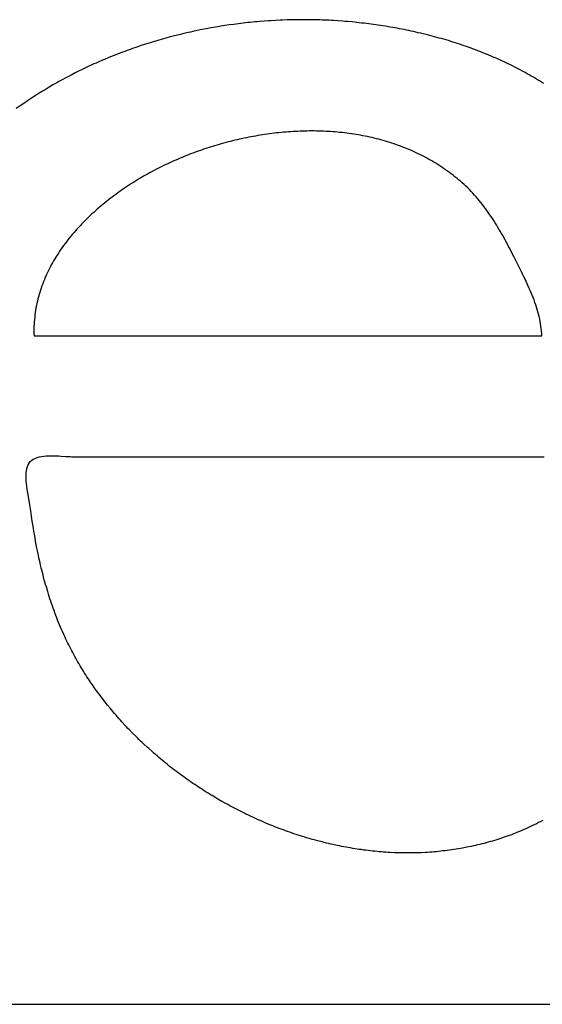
# Model space of a CAD drawing. Header units: inches. Extents: x 0 to 16, y 0 to 10.
# Tile 28 of 41: x 14.0513 to 14.1427, y 1.3989 to 1.5709. Entities that reach past the tile are written whole.
import ezdxf

# ---------------------------------------------------------------- set-up
doc = ezdxf.new("R2010")
doc.units = ezdxf.units.IN
doc.header["$LTSCALE"] = 0.935
doc.header["$MEASUREMENT"] = 0
doc.layers.get('0').update_dxf_attribs({"linetype": 'CONTINUOUS'})

msp = doc.modelspace()

# ---------------------------------------------------------------- linework, layer by layer
at = {"color": 2, "linetype": 'Continuous'}
for p, q in [((14.08475, 1.5695), (14.08395, 1.56935)), ((14.08515, 1.56957), (14.08475, 1.5695)), ((14.08595, 1.5697), (14.08515, 1.56957)), ((14.08676, 1.56983), (14.08595, 1.5697)), ((14.08716, 1.56989), (14.08676, 1.56983)), ((14.08796, 1.57001), (14.08716, 1.56989)), ((14.08877, 1.57012), (14.08796, 1.57001)), ((14.08958, 1.57023), (14.08877, 1.57012)), ((14.09039, 1.57033), (14.08958, 1.57023)), ((14.09079, 1.57037), (14.09039, 1.57033)), ((14.09119, 1.57042), (14.09079, 1.57037)), ((14.0916, 1.57046), (14.09119, 1.57042)), ((14.09241, 1.57054), (14.0916, 1.57046)), ((14.09281, 1.57057), (14.09241, 1.57054)), ((14.09322, 1.57061), (14.09281, 1.57057)), ((14.09403, 1.57067), (14.09322, 1.57061)), ((14.09484, 1.57073), (14.09403, 1.57067)), ((14.09525, 1.57076), (14.09484, 1.57073)), ((14.09606, 1.5708), (14.09525, 1.57076)), ((14.09687, 1.57084), (14.09606, 1.5708)), ((14.09728, 1.57086), (14.09687, 1.57084)), ((14.09809, 1.57089), (14.09728, 1.57086)), ((14.0985, 1.5709), (14.09809, 1.57089)), ((14.09891, 1.57091), (14.0985, 1.5709)), ((14.09931, 1.57092), (14.09891, 1.57091)), ((14.09972, 1.57092), (14.09931, 1.57092)), ((14.10053, 1.57093), (14.09972, 1.57092)), ((14.10134, 1.57093), (14.10053, 1.57093)), ((14.10216, 1.57092), (14.10134, 1.57093)), ((14.10297, 1.57091), (14.10216, 1.57092)), ((14.10378, 1.57089), (14.10297, 1.57091)), ((14.10419, 1.57087), (14.10378, 1.57089)), ((14.10459, 1.57086), (14.10419, 1.57087)), ((14.1054, 1.57082), (14.10459, 1.57086)), ((14.10581, 1.5708), (14.1054, 1.57082)), ((14.10621, 1.57078), (14.10581, 1.5708)), ((14.10702, 1.57072), (14.10621, 1.57078)), ((14.10783, 1.57067), (14.10702, 1.57072)), ((14.10824, 1.57063), (14.10783, 1.57067)), ((14.10864, 1.5706), (14.10824, 1.57063)), ((14.10945, 1.57053), (14.10864, 1.5706)), ((14.11027, 1.57044), (14.10945, 1.57053)), ((14.1111, 1.57035), (14.11027, 1.57044)), ((14.11152, 1.57031), (14.1111, 1.57035)), ((14.11193, 1.57026), (14.11152, 1.57031)), ((14.11235, 1.5702), (14.11193, 1.57026)), ((14.11276, 1.57015), (14.11235, 1.5702)), ((14.11318, 1.57009), (14.11276, 1.57015)), ((14.11401, 1.56998), (14.11318, 1.57009)), ((14.11484, 1.56985), (14.11401, 1.56998)), ((14.11526, 1.56979), (14.11484, 1.56985)), ((14.11608, 1.56965), (14.11526, 1.56979)), ((14.1165, 1.56958), (14.11608, 1.56965)), ((14.11691, 1.56951), (14.1165, 1.56958)), ((14.11732, 1.56943), (14.11691, 1.56951)), ((14.11774, 1.56935), (14.11732, 1.56943)), ((14.11856, 1.56919), (14.11774, 1.56935)), ((14.07683, 1.5677), (14.07605, 1.56748)), ((14.07761, 1.56791), (14.07683, 1.5677)), ((14.0784, 1.56812), (14.07761, 1.56791)), ((14.07919, 1.56831), (14.0784, 1.56812)), ((14.07958, 1.56841), (14.07919, 1.56831)), ((14.07998, 1.5685), (14.07958, 1.56841)), ((14.08077, 1.56869), (14.07998, 1.5685)), ((14.08117, 1.56878), (14.08077, 1.56869)), ((14.08156, 1.56886), (14.08117, 1.56878)), ((14.08236, 1.56903), (14.08156, 1.56886)), ((14.08315, 1.56919), (14.08236, 1.56903)), ((14.08355, 1.56927), (14.08315, 1.56919)), ((14.08395, 1.56935), (14.08355, 1.56927)), ((14.11897, 1.56911), (14.11856, 1.56919)), ((14.11938, 1.56902), (14.11897, 1.56911)), ((14.11979, 1.56894), (14.11938, 1.56902)), ((14.1202, 1.56885), (14.11979, 1.56894)), ((14.12061, 1.56876), (14.1202, 1.56885)), ((14.12102, 1.56866), (14.12061, 1.56876)), ((14.12143, 1.56857), (14.12102, 1.56866)), ((14.12184, 1.56847), (14.12143, 1.56857)), ((14.12265, 1.56827), (14.12184, 1.56847)), ((14.12306, 1.56817), (14.12265, 1.56827)), ((14.12387, 1.56796), (14.12306, 1.56817)), ((14.12468, 1.56773), (14.12387, 1.56796)), ((14.12508, 1.56762), (14.12468, 1.56773)), ((14.0718, 1.56615), (14.07103, 1.56589)), ((14.07256, 1.56641), (14.0718, 1.56615)), ((14.07333, 1.56666), (14.07256, 1.56641)), ((14.07372, 1.56678), (14.07333, 1.56666)), ((14.07411, 1.5669), (14.07372, 1.56678)), ((14.07488, 1.56714), (14.07411, 1.5669)), ((14.07566, 1.56737), (14.07488, 1.56714)), ((14.07605, 1.56748), (14.07566, 1.56737)), ((14.12548, 1.5675), (14.12508, 1.56762)), ((14.12588, 1.56739), (14.12548, 1.5675)), ((14.12628, 1.56727), (14.12588, 1.56739)), ((14.12668, 1.56714), (14.12628, 1.56727)), ((14.12708, 1.56702), (14.12668, 1.56714)), ((14.12748, 1.56689), (14.12708, 1.56702)), ((14.12827, 1.56663), (14.12748, 1.56689)), ((14.12867, 1.5665), (14.12827, 1.56663)), ((14.12906, 1.56637), (14.12867, 1.5665)), ((14.12946, 1.56623), (14.12906, 1.56637)), ((14.13024, 1.56595), (14.12946, 1.56623)), ((14.13064, 1.5658), (14.13024, 1.56595)), ((14.06688, 1.56431), (14.06613, 1.564)), ((14.06762, 1.56461), (14.06688, 1.56431)), ((14.06838, 1.56491), (14.06762, 1.56461)), ((14.06913, 1.5652), (14.06838, 1.56491)), ((14.06951, 1.56534), (14.06913, 1.5652)), ((14.07027, 1.56562), (14.06951, 1.56534)), ((14.07065, 1.56575), (14.07027, 1.56562)), ((14.07103, 1.56589), (14.07065, 1.56575)), ((14.13103, 1.56566), (14.13064, 1.5658)), ((14.13142, 1.56551), (14.13103, 1.56566)), ((14.1318, 1.56536), (14.13142, 1.56551)), ((14.13258, 1.56505), (14.1318, 1.56536)), ((14.13296, 1.5649), (14.13258, 1.56505)), ((14.13373, 1.56458), (14.13296, 1.5649)), ((14.13411, 1.56441), (14.13373, 1.56458)), ((14.13449, 1.56425), (14.13411, 1.56441)), ((14.13487, 1.56408), (14.13449, 1.56425)), ((14.06282, 1.56251), (14.06209, 1.56216)), ((14.06318, 1.56268), (14.06282, 1.56251)), ((14.06391, 1.56302), (14.06318, 1.56268)), ((14.06428, 1.56319), (14.06391, 1.56302)), ((14.06465, 1.56335), (14.06428, 1.56319)), ((14.06502, 1.56352), (14.06465, 1.56335)), ((14.06576, 1.56384), (14.06502, 1.56352)), ((14.06613, 1.564), (14.06576, 1.56384)), ((14.13525, 1.56391), (14.13487, 1.56408)), ((14.13563, 1.56373), (14.13525, 1.56391)), ((14.13601, 1.56356), (14.13563, 1.56373)), ((14.13638, 1.56338), (14.13601, 1.56356)), ((14.13675, 1.5632), (14.13638, 1.56338)), ((14.13713, 1.56302), (14.13675, 1.5632)), ((14.1375, 1.56284), (14.13713, 1.56302)), ((14.13787, 1.56265), (14.1375, 1.56284)), ((14.13824, 1.56246), (14.13787, 1.56265)), ((14.05994, 1.56107), (14.05923, 1.56069)), ((14.06029, 1.56126), (14.05994, 1.56107)), ((14.06101, 1.56162), (14.06029, 1.56126)), ((14.06137, 1.56181), (14.06101, 1.56162)), ((14.06173, 1.56198), (14.06137, 1.56181)), ((14.06209, 1.56216), (14.06173, 1.56198)), ((14.1386, 1.56227), (14.13824, 1.56246)), ((14.13934, 1.56188), (14.1386, 1.56227)), ((14.1397, 1.56168), (14.13934, 1.56188)), ((14.14006, 1.56148), (14.1397, 1.56168)), ((14.14042, 1.56128), (14.14006, 1.56148)), ((14.14078, 1.56107), (14.14042, 1.56128)), ((14.14114, 1.56087), (14.14078, 1.56107)), ((14.1415, 1.56066), (14.14114, 1.56087)), ((14.05643, 1.55912), (14.05608, 1.55891)), ((14.05712, 1.55952), (14.05643, 1.55912)), ((14.05747, 1.55972), (14.05712, 1.55952)), ((14.05782, 1.55992), (14.05747, 1.55972)), ((14.05817, 1.56012), (14.05782, 1.55992)), ((14.05887, 1.5605), (14.05817, 1.56012)), ((14.05923, 1.56069), (14.05887, 1.5605)), ((14.14185, 1.56044), (14.1415, 1.56066)), ((14.1422, 1.56023), (14.14185, 1.56044)), ((14.14256, 1.56001), (14.1422, 1.56023)), ((14.14291, 1.55979), (14.14256, 1.56001)), ((14.05403, 1.55764), (14.05336, 1.55721)), ((14.05471, 1.55807), (14.05403, 1.55764)), ((14.05539, 1.55849), (14.05471, 1.55807)), ((14.05574, 1.5587), (14.05539, 1.55849)), ((14.05608, 1.55891), (14.05574, 1.5587)), ((14.05137, 1.55585), (14.05071, 1.55539)), ((14.05203, 1.55631), (14.05137, 1.55585)), ((14.05269, 1.55676), (14.05203, 1.55631)), ((14.05336, 1.55721), (14.05269, 1.55676)), ((14.09175, 1.55046), (14.09135, 1.55038)), ((14.09216, 1.55053), (14.09175, 1.55046)), ((14.09256, 1.5506), (14.09216, 1.55053)), ((14.09297, 1.55067), (14.09256, 1.5506)), ((14.09338, 1.55074), (14.09297, 1.55067)), ((14.09378, 1.55081), (14.09338, 1.55074)), ((14.09419, 1.55087), (14.09378, 1.55081)), ((14.0946, 1.55093), (14.09419, 1.55087)), ((14.09501, 1.55098), (14.0946, 1.55093)), ((14.09542, 1.55103), (14.09501, 1.55098)), ((14.09583, 1.55108), (14.09542, 1.55103)), ((14.09624, 1.55113), (14.09583, 1.55108)), ((14.09665, 1.55118), (14.09624, 1.55113)), ((14.09706, 1.55122), (14.09665, 1.55118)), ((14.09747, 1.55126), (14.09706, 1.55122)), ((14.09788, 1.55129), (14.09747, 1.55126)), ((14.09829, 1.55132), (14.09788, 1.55129)), ((14.0987, 1.55135), (14.09829, 1.55132)), ((14.09911, 1.55138), (14.0987, 1.55135)), ((14.09952, 1.5514), (14.09911, 1.55138)), ((14.09994, 1.55142), (14.09952, 1.5514)), ((14.10035, 1.55144), (14.09994, 1.55142)), ((14.10076, 1.55145), (14.10035, 1.55144)), ((14.10117, 1.55146), (14.10076, 1.55145)), ((14.10158, 1.55147), (14.10117, 1.55146)), ((14.10199, 1.55148), (14.10158, 1.55147)), ((14.1024, 1.55148), (14.10199, 1.55148)), ((14.10281, 1.55148), (14.1024, 1.55148)), ((14.10323, 1.55147), (14.10281, 1.55148)), ((14.10364, 1.55146), (14.10323, 1.55147)), ((14.10405, 1.55145), (14.10364, 1.55146)), ((14.10446, 1.55144), (14.10405, 1.55145)), ((14.10486, 1.55142), (14.10446, 1.55144)), ((14.10527, 1.5514), (14.10486, 1.55142)), ((14.10568, 1.55137), (14.10527, 1.5514)), ((14.10609, 1.55134), (14.10568, 1.55137)), ((14.1065, 1.55131), (14.10609, 1.55134)), ((14.1069, 1.55128), (14.1065, 1.55131)), ((14.10731, 1.55124), (14.1069, 1.55128)), ((14.10772, 1.55119), (14.10731, 1.55124)), ((14.10812, 1.55115), (14.10772, 1.55119)), ((14.10853, 1.5511), (14.10812, 1.55115)), ((14.10893, 1.55105), (14.10853, 1.5511)), ((14.10933, 1.55099), (14.10893, 1.55105)), ((14.10973, 1.55093), (14.10933, 1.55099)), ((14.11013, 1.55087), (14.10973, 1.55093)), ((14.11054, 1.5508), (14.11013, 1.55087)), ((14.11093, 1.55073), (14.11054, 1.5508)), ((14.11133, 1.55066), (14.11093, 1.55073)), ((14.11173, 1.55058), (14.11133, 1.55066)), ((14.11213, 1.5505), (14.11173, 1.55058)), ((14.11252, 1.55041), (14.11213, 1.5505)), ((14.085, 1.54878), (14.08462, 1.54865)), ((14.08539, 1.54889), (14.085, 1.54878)), ((14.08578, 1.54901), (14.08539, 1.54889)), ((14.08617, 1.54912), (14.08578, 1.54901)), ((14.08656, 1.54924), (14.08617, 1.54912)), ((14.08696, 1.54935), (14.08656, 1.54924)), ((14.08735, 1.54945), (14.08696, 1.54935)), ((14.08775, 1.54956), (14.08735, 1.54945)), ((14.08814, 1.54966), (14.08775, 1.54956)), ((14.08854, 1.54976), (14.08814, 1.54966)), ((14.08894, 1.54985), (14.08854, 1.54976)), ((14.08934, 1.54995), (14.08894, 1.54985)), ((14.08974, 1.55004), (14.08934, 1.54995)), ((14.09054, 1.55021), (14.08974, 1.55004)), ((14.09094, 1.5503), (14.09054, 1.55021)), ((14.09135, 1.55038), (14.09094, 1.5503)), ((14.11292, 1.55032), (14.11252, 1.55041)), ((14.11331, 1.55023), (14.11292, 1.55032)), ((14.1137, 1.55013), (14.11331, 1.55023)), ((14.11409, 1.55003), (14.1137, 1.55013)), ((14.11448, 1.54993), (14.11409, 1.55003)), ((14.11487, 1.54982), (14.11448, 1.54993)), ((14.11526, 1.54971), (14.11487, 1.54982)), ((14.11565, 1.54959), (14.11526, 1.54971)), ((14.11603, 1.54947), (14.11565, 1.54959)), ((14.11641, 1.54935), (14.11603, 1.54947)), ((14.1168, 1.54922), (14.11641, 1.54935)), ((14.11718, 1.54909), (14.1168, 1.54922)), ((14.11756, 1.54896), (14.11718, 1.54909)), ((14.11793, 1.54882), (14.11756, 1.54896)), ((14.11831, 1.54867), (14.11793, 1.54882)), ((14.08008, 1.54702), (14.07972, 1.54687)), ((14.08045, 1.54717), (14.08008, 1.54702)), ((14.08082, 1.54732), (14.08045, 1.54717)), ((14.0812, 1.54746), (14.08082, 1.54732)), ((14.08157, 1.5476), (14.0812, 1.54746)), ((14.08232, 1.54788), (14.08157, 1.5476)), ((14.08308, 1.54815), (14.08232, 1.54788)), ((14.08346, 1.54828), (14.08308, 1.54815)), ((14.08385, 1.54841), (14.08346, 1.54828)), ((14.08462, 1.54865), (14.08385, 1.54841)), ((14.11868, 1.54853), (14.11831, 1.54867)), ((14.11906, 1.54838), (14.11868, 1.54853)), ((14.11943, 1.54822), (14.11906, 1.54838)), ((14.1198, 1.54806), (14.11943, 1.54822)), ((14.12017, 1.5479), (14.1198, 1.54806)), ((14.12053, 1.54773), (14.12017, 1.5479)), ((14.1209, 1.54756), (14.12053, 1.54773)), ((14.12126, 1.54738), (14.1209, 1.54756)), ((14.12162, 1.5472), (14.12126, 1.54738)), ((14.12198, 1.54702), (14.12162, 1.5472)), ((14.12233, 1.54683), (14.12198, 1.54702)), ((14.07614, 1.54526), (14.0758, 1.54509)), ((14.07649, 1.54543), (14.07614, 1.54526)), ((14.07684, 1.5456), (14.07649, 1.54543)), ((14.07719, 1.54576), (14.07684, 1.5456)), ((14.07755, 1.54593), (14.07719, 1.54576)), ((14.07791, 1.54609), (14.07755, 1.54593)), ((14.07826, 1.54625), (14.07791, 1.54609)), ((14.07862, 1.54641), (14.07826, 1.54625)), ((14.07899, 1.54657), (14.07862, 1.54641)), ((14.07935, 1.54672), (14.07899, 1.54657)), ((14.07972, 1.54687), (14.07935, 1.54672)), ((14.12269, 1.54664), (14.12233, 1.54683)), ((14.12304, 1.54644), (14.12269, 1.54664)), ((14.12339, 1.54624), (14.12304, 1.54644)), ((14.12374, 1.54604), (14.12339, 1.54624)), ((14.12409, 1.54583), (14.12374, 1.54604)), ((14.12443, 1.54561), (14.12409, 1.54583)), ((14.12477, 1.54539), (14.12443, 1.54561)), ((14.12511, 1.54517), (14.12477, 1.54539)), ((14.07296, 1.54356), (14.07261, 1.54336)), ((14.07331, 1.54376), (14.07296, 1.54356)), ((14.07367, 1.54396), (14.07331, 1.54376)), ((14.07402, 1.54416), (14.07367, 1.54396)), ((14.07438, 1.54435), (14.07402, 1.54416)), ((14.07473, 1.54454), (14.07438, 1.54435)), ((14.07509, 1.54473), (14.07473, 1.54454)), ((14.07544, 1.54491), (14.07509, 1.54473)), ((14.0758, 1.54509), (14.07544, 1.54491)), ((14.12545, 1.54494), (14.12511, 1.54517)), ((14.12579, 1.54471), (14.12545, 1.54494)), ((14.12612, 1.54448), (14.12579, 1.54471)), ((14.12645, 1.54423), (14.12612, 1.54448)), ((14.12678, 1.54399), (14.12645, 1.54423)), ((14.12711, 1.54374), (14.12678, 1.54399)), ((14.12743, 1.54349), (14.12711, 1.54374)), ((14.07051, 1.54206), (14.06982, 1.5416)), ((14.07086, 1.54228), (14.07051, 1.54206)), ((14.07121, 1.5425), (14.07086, 1.54228)), ((14.07155, 1.54272), (14.07121, 1.5425)), ((14.0719, 1.54294), (14.07155, 1.54272)), ((14.07226, 1.54315), (14.0719, 1.54294)), ((14.07261, 1.54336), (14.07226, 1.54315)), ((14.12775, 1.54323), (14.12743, 1.54349)), ((14.12807, 1.54296), (14.12775, 1.54323)), ((14.12839, 1.5427), (14.12807, 1.54296)), ((14.12871, 1.54241), (14.12839, 1.5427)), ((14.12903, 1.54212), (14.12871, 1.54241)), ((14.12934, 1.54183), (14.12903, 1.54212)), ((14.12965, 1.54153), (14.12934, 1.54183)), ((14.06778, 1.54016), (14.06745, 1.53991)), ((14.06812, 1.54041), (14.06778, 1.54016)), ((14.06846, 1.54066), (14.06812, 1.54041)), ((14.06879, 1.5409), (14.06846, 1.54066)), ((14.06913, 1.54114), (14.06879, 1.5409)), ((14.06948, 1.54137), (14.06913, 1.54114)), ((14.06982, 1.5416), (14.06948, 1.54137)), ((14.12996, 1.54123), (14.12965, 1.54153)), ((14.13026, 1.54092), (14.12996, 1.54123)), ((14.13055, 1.5406), (14.13026, 1.54092)), ((14.13084, 1.54029), (14.13055, 1.5406)), ((14.13112, 1.53996), (14.13084, 1.54029)), ((14.06582, 1.53862), (14.0655, 1.53835)), ((14.06614, 1.53889), (14.06582, 1.53862)), ((14.06646, 1.53915), (14.06614, 1.53889)), ((14.06679, 1.53941), (14.06646, 1.53915)), ((14.06712, 1.53966), (14.06679, 1.53941)), ((14.06745, 1.53991), (14.06712, 1.53966)), ((14.1314, 1.53964), (14.13112, 1.53996)), ((14.13168, 1.53931), (14.1314, 1.53964)), ((14.13195, 1.53897), (14.13168, 1.53931)), ((14.13222, 1.53863), (14.13195, 1.53897)), ((14.13248, 1.53829), (14.13222, 1.53863)), ((14.06363, 1.53669), (14.06333, 1.53641)), ((14.06394, 1.53698), (14.06363, 1.53669)), ((14.06424, 1.53726), (14.06394, 1.53698)), ((14.06455, 1.53754), (14.06424, 1.53726)), ((14.06486, 1.53781), (14.06455, 1.53754)), ((14.06518, 1.53808), (14.06486, 1.53781)), ((14.0655, 1.53835), (14.06518, 1.53808)), ((14.13274, 1.53795), (14.13248, 1.53829)), ((14.13299, 1.5376), (14.13274, 1.53795)), ((14.13324, 1.53725), (14.13299, 1.5376)), ((14.13349, 1.53689), (14.13324, 1.53725)), ((14.13373, 1.53653), (14.13349, 1.53689)), ((14.06216, 1.53523), (14.06187, 1.53493)), ((14.06245, 1.53553), (14.06216, 1.53523)), ((14.06274, 1.53583), (14.06245, 1.53553)), ((14.06303, 1.53612), (14.06274, 1.53583)), ((14.06333, 1.53641), (14.06303, 1.53612)), ((14.13397, 1.53617), (14.13373, 1.53653)), ((14.13421, 1.53581), (14.13397, 1.53617)), ((14.13444, 1.53545), (14.13421, 1.53581)), ((14.13467, 1.53508), (14.13444, 1.53545)), ((14.13489, 1.53471), (14.13467, 1.53508)), ((14.0605, 1.5334), (14.06024, 1.53308)), ((14.06077, 1.53371), (14.0605, 1.5334)), ((14.06104, 1.53402), (14.06077, 1.53371)), ((14.06131, 1.53433), (14.06104, 1.53402)), ((14.06159, 1.53463), (14.06131, 1.53433)), ((14.06187, 1.53493), (14.06159, 1.53463)), ((14.13512, 1.53434), (14.13489, 1.53471)), ((14.13534, 1.53397), (14.13512, 1.53434)), ((14.13555, 1.53359), (14.13534, 1.53397)), ((14.13577, 1.53322), (14.13555, 1.53359)), ((14.13619, 1.53246), (14.13577, 1.53322)), ((14.05923, 1.5318), (14.05899, 1.53147)), ((14.05948, 1.53212), (14.05923, 1.5318)), ((14.05973, 1.53244), (14.05948, 1.53212)), ((14.05998, 1.53276), (14.05973, 1.53244)), ((14.06024, 1.53308), (14.05998, 1.53276)), ((14.1364, 1.53208), (14.13619, 1.53246)), ((14.1366, 1.5317), (14.1364, 1.53208)), ((14.1368, 1.53132), (14.1366, 1.5317)), ((14.05785, 1.52979), (14.05763, 1.52945)), ((14.05807, 1.53013), (14.05785, 1.52979)), ((14.05829, 1.53047), (14.05807, 1.53013)), ((14.05852, 1.53081), (14.05829, 1.53047)), ((14.05875, 1.53114), (14.05852, 1.53081)), ((14.05899, 1.53147), (14.05875, 1.53114)), ((14.137, 1.53094), (14.1368, 1.53132)), ((14.1374, 1.53018), (14.137, 1.53094)), ((14.13778, 1.52941), (14.1374, 1.53018)), ((14.05682, 1.52806), (14.05663, 1.5277)), ((14.05702, 1.52841), (14.05682, 1.52806)), ((14.05722, 1.52876), (14.05702, 1.52841)), ((14.05742, 1.52911), (14.05722, 1.52876)), ((14.05763, 1.52945), (14.05742, 1.52911)), ((14.13912, 1.52675), (14.13778, 1.52941)), ((14.0561, 1.52663), (14.05593, 1.52627)), ((14.05627, 1.52699), (14.0561, 1.52663)), ((14.05645, 1.52735), (14.05627, 1.52699)), ((14.05663, 1.5277), (14.05645, 1.52735)), ((14.13931, 1.52636), (14.13912, 1.52675)), ((14.1395, 1.52597), (14.13931, 1.52636)), ((14.05532, 1.52479), (14.05518, 1.52442)), ((14.05546, 1.52516), (14.05532, 1.52479)), ((14.05561, 1.52553), (14.05546, 1.52516)), ((14.05577, 1.5259), (14.05561, 1.52553)), ((14.05593, 1.52627), (14.05577, 1.5259)), ((14.13969, 1.52558), (14.1395, 1.52597)), ((14.13988, 1.52518), (14.13969, 1.52558)), ((14.14006, 1.52478), (14.13988, 1.52518)), ((14.14025, 1.52438), (14.14006, 1.52478)), ((14.05469, 1.5229), (14.05458, 1.52252)), ((14.0548, 1.52328), (14.05469, 1.5229)), ((14.05492, 1.52366), (14.0548, 1.52328)), ((14.05505, 1.52404), (14.05492, 1.52366)), ((14.05518, 1.52442), (14.05505, 1.52404)), ((14.14042, 1.52398), (14.14025, 1.52438)), ((14.1406, 1.52358), (14.14042, 1.52398)), ((14.14077, 1.52317), (14.1406, 1.52358)), ((14.14094, 1.52276), (14.14077, 1.52317)), ((14.0543, 1.52135), (14.05422, 1.52096)), ((14.05439, 1.52174), (14.0543, 1.52135)), ((14.05448, 1.52213), (14.05439, 1.52174)), ((14.05458, 1.52252), (14.05448, 1.52213)), ((14.1411, 1.52236), (14.14094, 1.52276)), ((14.14126, 1.52195), (14.1411, 1.52236)), ((14.14141, 1.52153), (14.14126, 1.52195)), ((14.14155, 1.52112), (14.14141, 1.52153)), ((14.05401, 1.51977), (14.05396, 1.51937)), ((14.05408, 1.52017), (14.05401, 1.51977)), ((14.05414, 1.52056), (14.05408, 1.52017)), ((14.05422, 1.52096), (14.05414, 1.52056)), ((14.14169, 1.52071), (14.14155, 1.52112)), ((14.14182, 1.52029), (14.14169, 1.52071)), ((14.14194, 1.51987), (14.14182, 1.52029)), ((14.14205, 1.51946), (14.14194, 1.51987)), ((14.14216, 1.51904), (14.14205, 1.51946)), ((14.05382, 1.51774), (14.0538, 1.51733)), ((14.05385, 1.51815), (14.05382, 1.51774)), ((14.05388, 1.51856), (14.05385, 1.51815)), ((14.05392, 1.51896), (14.05388, 1.51856)), ((14.05396, 1.51937), (14.05392, 1.51896)), ((14.14225, 1.51862), (14.14216, 1.51904)), ((14.14234, 1.5182), (14.14225, 1.51862)), ((14.14241, 1.51778), (14.14234, 1.5182)), ((14.14247, 1.51736), (14.14241, 1.51778)), ((14.0538, 1.51692), (14.05379, 1.5165)), ((14.05379, 1.5165), (14.0538, 1.51609)), ((14.0538, 1.51733), (14.0538, 1.51692)), ((14.0538, 1.51609), (14.05381, 1.51567)), ((14.14253, 1.51694), (14.14247, 1.51736)), ((14.14257, 1.51651), (14.14253, 1.51694)), ((14.1426, 1.51609), (14.14257, 1.51651)), ((14.14261, 1.51567), (14.1426, 1.51609)), ((14.05381, 1.51567), (14.14261, 1.51567)), ((14.05294, 1.49345), (14.05315, 1.49371)), ((14.05315, 1.49371), (14.0534, 1.49393)), ((14.0534, 1.49393), (14.05368, 1.49411)), ((14.05368, 1.49411), (14.054, 1.49427)), ((14.054, 1.49427), (14.05434, 1.4944)), ((14.05434, 1.4944), (14.05471, 1.49451)), ((14.05471, 1.49451), (14.05511, 1.49459)), ((14.05511, 1.49459), (14.05552, 1.49465)), ((14.05552, 1.49465), (14.05594, 1.49469)), ((14.05594, 1.49469), (14.05637, 1.49471)), ((14.05637, 1.49471), (14.05681, 1.49472)), ((14.05681, 1.49472), (14.05726, 1.49472)), ((14.05726, 1.49472), (14.0577, 1.49471)), ((14.0577, 1.49471), (14.05813, 1.49469)), ((14.05813, 1.49469), (14.05856, 1.49467)), ((14.05856, 1.49467), (14.05937, 1.49461)), ((14.05937, 1.49461), (14.0601, 1.49457)), ((14.0601, 1.49457), (14.06042, 1.49455)), ((14.06042, 1.49455), (14.06071, 1.49455)), ((14.06071, 1.49455), (14.14304, 1.49455)), ((14.05245, 1.49166), (14.05249, 1.49207)), ((14.05249, 1.49207), (14.05256, 1.49246)), ((14.05256, 1.49246), (14.05265, 1.49282)), ((14.05265, 1.49282), (14.05278, 1.49316)), ((14.05278, 1.49316), (14.05294, 1.49345)), ((14.05243, 1.49123), (14.05245, 1.49166)), ((14.05244, 1.49078), (14.05243, 1.49123)), ((14.05246, 1.49033), (14.05244, 1.49078)), ((14.05249, 1.48986), (14.05246, 1.49033)), ((14.05255, 1.48939), (14.05249, 1.48986)), ((14.05261, 1.48892), (14.05255, 1.48939)), ((14.05268, 1.48845), (14.05261, 1.48892)), ((14.05276, 1.48798), (14.05268, 1.48845)), ((14.05284, 1.48752), (14.05276, 1.48798)), ((14.05308, 1.4862), (14.05284, 1.48752)), ((14.05315, 1.4858), (14.05308, 1.4862)), ((14.05321, 1.48542), (14.05315, 1.4858)), ((14.05326, 1.48507), (14.05321, 1.48542)), ((14.05338, 1.48419), (14.05326, 1.48507)), ((14.05344, 1.48375), (14.05338, 1.48419)), ((14.0535, 1.48331), (14.05344, 1.48375)), ((14.05363, 1.48244), (14.0535, 1.48331)), ((14.0537, 1.48201), (14.05363, 1.48244)), ((14.05377, 1.48157), (14.0537, 1.48201)), ((14.05392, 1.48071), (14.05377, 1.48157)), ((14.05407, 1.47985), (14.05392, 1.48071)), ((14.05415, 1.47942), (14.05407, 1.47985)), ((14.05431, 1.47856), (14.05415, 1.47942)), ((14.0544, 1.47813), (14.05431, 1.47856)), ((14.05458, 1.47728), (14.0544, 1.47813)), ((14.05467, 1.47686), (14.05458, 1.47728)), ((14.05486, 1.47601), (14.05467, 1.47686)), ((14.05496, 1.47558), (14.05486, 1.47601)), ((14.05506, 1.47516), (14.05496, 1.47558)), ((14.05516, 1.47474), (14.05506, 1.47516)), ((14.05527, 1.47432), (14.05516, 1.47474)), ((14.05538, 1.4739), (14.05527, 1.47432)), ((14.05549, 1.47348), (14.05538, 1.4739)), ((14.0556, 1.47306), (14.05549, 1.47348)), ((14.05572, 1.47264), (14.0556, 1.47306)), ((14.05584, 1.47222), (14.05572, 1.47264)), ((14.05596, 1.4718), (14.05584, 1.47222)), ((14.05608, 1.47139), (14.05596, 1.4718)), ((14.05621, 1.47097), (14.05608, 1.47139)), ((14.05634, 1.47055), (14.05621, 1.47097)), ((14.05647, 1.47014), (14.05634, 1.47055)), ((14.0566, 1.46972), (14.05647, 1.47014)), ((14.05674, 1.46931), (14.0566, 1.46972)), ((14.05688, 1.4689), (14.05674, 1.46931)), ((14.05702, 1.46848), (14.05688, 1.4689)), ((14.05717, 1.46807), (14.05702, 1.46848)), ((14.05732, 1.46766), (14.05717, 1.46807)), ((14.05747, 1.46725), (14.05732, 1.46766)), ((14.05762, 1.46683), (14.05747, 1.46725)), ((14.05778, 1.46642), (14.05762, 1.46683)), ((14.05794, 1.46601), (14.05778, 1.46642)), ((14.05811, 1.4656), (14.05794, 1.46601)), ((14.05828, 1.46519), (14.05811, 1.4656)), ((14.05845, 1.46478), (14.05828, 1.46519)), ((14.05862, 1.46437), (14.05845, 1.46478)), ((14.05877, 1.46403), (14.05862, 1.46437)), ((14.05907, 1.46335), (14.05877, 1.46403)), ((14.05923, 1.46301), (14.05907, 1.46335)), ((14.05939, 1.46267), (14.05923, 1.46301)), ((14.05955, 1.46233), (14.05939, 1.46267)), ((14.05971, 1.46199), (14.05955, 1.46233)), ((14.05988, 1.46166), (14.05971, 1.46199)), ((14.06005, 1.46132), (14.05988, 1.46166)), ((14.06022, 1.46099), (14.06005, 1.46132)), ((14.06039, 1.46065), (14.06022, 1.46099)), ((14.06057, 1.46032), (14.06039, 1.46065)), ((14.06075, 1.45999), (14.06057, 1.46032)), ((14.06093, 1.45966), (14.06075, 1.45999)), ((14.06111, 1.45933), (14.06093, 1.45966)), ((14.0613, 1.459), (14.06111, 1.45933)), ((14.06149, 1.45867), (14.0613, 1.459)), ((14.06168, 1.45835), (14.06149, 1.45867)), ((14.06187, 1.45802), (14.06168, 1.45835)), ((14.06206, 1.4577), (14.06187, 1.45802)), ((14.06226, 1.45738), (14.06206, 1.4577)), ((14.06246, 1.45705), (14.06226, 1.45738)), ((14.06266, 1.45673), (14.06246, 1.45705)), ((14.06287, 1.45641), (14.06266, 1.45673)), ((14.06307, 1.45609), (14.06287, 1.45641)), ((14.06328, 1.45578), (14.06307, 1.45609)), ((14.06349, 1.45546), (14.06328, 1.45578)), ((14.06371, 1.45514), (14.06349, 1.45546)), ((14.06414, 1.45451), (14.06371, 1.45514)), ((14.06458, 1.45389), (14.06414, 1.45451)), ((14.0648, 1.45358), (14.06458, 1.45389)), ((14.06503, 1.45327), (14.0648, 1.45358)), ((14.06526, 1.45297), (14.06503, 1.45327)), ((14.06572, 1.45235), (14.06526, 1.45297)), ((14.06595, 1.45205), (14.06572, 1.45235)), ((14.06643, 1.45145), (14.06595, 1.45205)), ((14.06667, 1.45115), (14.06643, 1.45145)), ((14.06716, 1.45055), (14.06667, 1.45115)), ((14.06765, 1.44996), (14.06716, 1.45055)), ((14.0679, 1.44966), (14.06765, 1.44996)), ((14.06815, 1.44937), (14.0679, 1.44966)), ((14.06841, 1.44908), (14.06815, 1.44937)), ((14.06866, 1.44879), (14.06841, 1.44908)), ((14.06892, 1.4485), (14.06866, 1.44879)), ((14.06918, 1.44821), (14.06892, 1.4485)), ((14.06971, 1.44764), (14.06918, 1.44821)), ((14.06997, 1.44736), (14.06971, 1.44764)), ((14.07024, 1.44708), (14.06997, 1.44736)), ((14.07051, 1.4468), (14.07024, 1.44708)), ((14.07105, 1.44624), (14.07051, 1.4468)), ((14.0716, 1.44569), (14.07105, 1.44624)), ((14.07188, 1.44541), (14.0716, 1.44569)), ((14.07216, 1.44514), (14.07188, 1.44541)), ((14.07244, 1.44487), (14.07216, 1.44514)), ((14.07272, 1.4446), (14.07244, 1.44487)), ((14.07301, 1.44433), (14.07272, 1.4446)), ((14.07358, 1.4438), (14.07301, 1.44433)), ((14.07387, 1.44354), (14.07358, 1.4438)), ((14.07446, 1.44302), (14.07387, 1.44354)), ((14.07475, 1.44276), (14.07446, 1.44302)), ((14.07505, 1.4425), (14.07475, 1.44276)), ((14.07534, 1.44225), (14.07505, 1.4425)), ((14.07564, 1.44199), (14.07534, 1.44225)), ((14.07594, 1.44174), (14.07564, 1.44199)), ((14.07625, 1.44149), (14.07594, 1.44174)), ((14.07655, 1.44124), (14.07625, 1.44149)), ((14.07686, 1.44099), (14.07655, 1.44124)), ((14.07716, 1.44074), (14.07686, 1.44099)), ((14.07747, 1.4405), (14.07716, 1.44074)), ((14.07809, 1.44001), (14.07747, 1.4405)), ((14.0784, 1.43977), (14.07809, 1.44001)), ((14.07872, 1.43953), (14.0784, 1.43977)), ((14.07903, 1.4393), (14.07872, 1.43953)), ((14.07967, 1.43883), (14.07903, 1.4393)), ((14.07999, 1.4386), (14.07967, 1.43883)), ((14.08031, 1.43837), (14.07999, 1.4386)), ((14.08096, 1.43791), (14.08031, 1.43837)), ((14.08128, 1.43769), (14.08096, 1.43791)), ((14.08161, 1.43746), (14.08128, 1.43769)), ((14.08194, 1.43724), (14.08161, 1.43746)), ((14.08226, 1.43702), (14.08194, 1.43724)), ((14.08259, 1.4368), (14.08226, 1.43702)), ((14.08326, 1.43637), (14.08259, 1.4368)), ((14.08359, 1.43616), (14.08326, 1.43637)), ((14.08393, 1.43595), (14.08359, 1.43616)), ((14.08426, 1.43574), (14.08393, 1.43595)), ((14.0846, 1.43553), (14.08426, 1.43574)), ((14.08494, 1.43533), (14.0846, 1.43553)), ((14.08562, 1.43492), (14.08494, 1.43533)), ((14.08596, 1.43472), (14.08562, 1.43492)), ((14.08665, 1.43432), (14.08596, 1.43472)), ((14.08699, 1.43413), (14.08665, 1.43432)), ((14.08734, 1.43394), (14.08699, 1.43413)), ((14.08769, 1.43375), (14.08734, 1.43394)), ((14.08804, 1.43356), (14.08769, 1.43375)), ((14.08839, 1.43337), (14.08804, 1.43356)), ((14.08874, 1.43318), (14.08839, 1.43337)), ((14.08944, 1.43282), (14.08874, 1.43318)), ((14.08979, 1.43264), (14.08944, 1.43282)), ((14.0905, 1.43229), (14.08979, 1.43264)), ((14.09086, 1.43211), (14.0905, 1.43229)), ((14.09122, 1.43194), (14.09086, 1.43211)), ((14.09157, 1.43177), (14.09122, 1.43194)), ((14.09229, 1.43144), (14.09157, 1.43177)), ((14.09265, 1.43127), (14.09229, 1.43144)), ((14.09301, 1.43111), (14.09265, 1.43127)), ((14.09338, 1.43095), (14.09301, 1.43111)), ((14.09374, 1.43079), (14.09338, 1.43095)), ((14.0941, 1.43064), (14.09374, 1.43079)), ((14.09447, 1.43048), (14.0941, 1.43064)), ((14.0952, 1.43018), (14.09447, 1.43048)), ((14.09557, 1.43003), (14.0952, 1.43018)), ((14.09593, 1.42989), (14.09557, 1.43003)), ((14.14089, 1.43003), (14.14053, 1.42986)), ((14.14127, 1.43022), (14.14089, 1.43003)), ((14.14166, 1.43041), (14.14127, 1.43022)), ((14.14204, 1.4306), (14.14166, 1.43041)), ((14.14242, 1.4308), (14.14204, 1.4306)), ((14.1428, 1.431), (14.14242, 1.4308)), ((14.09667, 1.4296), (14.09593, 1.42989)), ((14.09704, 1.42946), (14.09667, 1.4296)), ((14.09741, 1.42933), (14.09704, 1.42946)), ((14.09778, 1.42919), (14.09741, 1.42933)), ((14.09815, 1.42906), (14.09778, 1.42919)), ((14.09853, 1.42893), (14.09815, 1.42906)), ((14.09927, 1.42867), (14.09853, 1.42893)), ((14.09965, 1.42855), (14.09927, 1.42867)), ((14.10002, 1.42843), (14.09965, 1.42855)), ((14.1004, 1.42831), (14.10002, 1.42843)), ((14.10115, 1.42807), (14.1004, 1.42831)), ((14.13693, 1.42837), (14.13657, 1.42824)), ((14.13729, 1.4285), (14.13693, 1.42837)), ((14.13766, 1.42864), (14.13729, 1.4285)), ((14.13802, 1.42878), (14.13766, 1.42864)), ((14.13838, 1.42893), (14.13802, 1.42878)), ((14.13874, 1.42908), (14.13838, 1.42893)), ((14.1391, 1.42923), (14.13874, 1.42908)), ((14.13946, 1.42938), (14.1391, 1.42923)), ((14.13982, 1.42954), (14.13946, 1.42938)), ((14.14018, 1.4297), (14.13982, 1.42954)), ((14.14053, 1.42986), (14.14018, 1.4297)), ((14.10153, 1.42796), (14.10115, 1.42807)), ((14.1019, 1.42785), (14.10153, 1.42796)), ((14.10228, 1.42774), (14.1019, 1.42785)), ((14.10304, 1.42753), (14.10228, 1.42774)), ((14.10342, 1.42743), (14.10304, 1.42753)), ((14.10418, 1.42723), (14.10342, 1.42743)), ((14.10456, 1.42714), (14.10418, 1.42723)), ((14.10494, 1.42704), (14.10456, 1.42714)), ((14.10532, 1.42695), (14.10494, 1.42704)), ((14.1057, 1.42686), (14.10532, 1.42695)), ((14.10608, 1.42678), (14.1057, 1.42686)), ((14.10685, 1.42661), (14.10608, 1.42678)), ((14.10723, 1.42654), (14.10685, 1.42661)), ((14.10762, 1.42646), (14.10723, 1.42654)), ((14.13064, 1.42653), (14.13026, 1.42645)), ((14.13101, 1.42661), (14.13064, 1.42653)), ((14.13139, 1.4267), (14.13101, 1.42661)), ((14.13176, 1.42679), (14.13139, 1.4267)), ((14.13213, 1.42688), (14.13176, 1.42679)), ((14.13251, 1.42698), (14.13213, 1.42688)), ((14.13288, 1.42708), (14.13251, 1.42698)), ((14.13325, 1.42718), (14.13288, 1.42708)), ((14.13362, 1.42729), (14.13325, 1.42718)), ((14.13399, 1.42739), (14.13362, 1.42729)), ((14.13436, 1.42751), (14.13399, 1.42739)), ((14.13473, 1.42762), (14.13436, 1.42751)), ((14.1351, 1.42774), (14.13473, 1.42762)), ((14.13547, 1.42786), (14.1351, 1.42774)), ((14.13583, 1.42798), (14.13547, 1.42786)), ((14.1362, 1.42811), (14.13583, 1.42798)), ((14.13657, 1.42824), (14.1362, 1.42811)), ((14.108, 1.42638), (14.10762, 1.42646)), ((14.10838, 1.42631), (14.108, 1.42638)), ((14.10877, 1.42624), (14.10838, 1.42631)), ((14.10915, 1.42618), (14.10877, 1.42624)), ((14.10954, 1.42611), (14.10915, 1.42618)), ((14.10992, 1.42605), (14.10954, 1.42611)), ((14.11031, 1.42599), (14.10992, 1.42605)), ((14.11069, 1.42593), (14.11031, 1.42599)), ((14.11108, 1.42588), (14.11069, 1.42593)), ((14.11146, 1.42582), (14.11108, 1.42588)), ((14.11185, 1.42577), (14.11146, 1.42582)), ((14.11223, 1.42573), (14.11185, 1.42577)), ((14.11262, 1.42568), (14.11223, 1.42573)), ((14.11301, 1.42564), (14.11262, 1.42568)), ((14.11339, 1.4256), (14.11301, 1.42564)), ((14.11416, 1.42553), (14.11339, 1.4256)), ((14.11455, 1.42549), (14.11416, 1.42553)), ((14.11494, 1.42546), (14.11455, 1.42549)), ((14.11532, 1.42544), (14.11494, 1.42546)), ((14.11571, 1.42541), (14.11532, 1.42544)), ((14.1161, 1.42539), (14.11571, 1.42541)), ((14.11687, 1.42535), (14.1161, 1.42539)), ((14.11726, 1.42534), (14.11687, 1.42535)), ((14.11764, 1.42533), (14.11726, 1.42534)), ((14.11803, 1.42532), (14.11764, 1.42533)), ((14.1188, 1.42531), (14.11803, 1.42532)), ((14.11919, 1.4253), (14.1188, 1.42531)), ((14.11957, 1.42531), (14.11919, 1.4253)), ((14.11996, 1.42531), (14.11957, 1.42531)), ((14.12034, 1.42532), (14.11996, 1.42531)), ((14.12073, 1.42532), (14.12034, 1.42532)), ((14.12111, 1.42534), (14.12073, 1.42532)), ((14.1215, 1.42535), (14.12111, 1.42534)), ((14.12227, 1.42539), (14.1215, 1.42535)), ((14.12265, 1.42541), (14.12227, 1.42539)), ((14.12303, 1.42544), (14.12265, 1.42541)), ((14.12342, 1.42546), (14.12303, 1.42544)), ((14.1238, 1.42549), (14.12342, 1.42546)), ((14.12418, 1.42553), (14.1238, 1.42549)), ((14.12457, 1.42556), (14.12418, 1.42553)), ((14.12495, 1.4256), (14.12457, 1.42556)), ((14.12533, 1.42565), (14.12495, 1.4256)), ((14.12571, 1.42569), (14.12533, 1.42565)), ((14.12609, 1.42574), (14.12571, 1.42569)), ((14.12648, 1.42579), (14.12609, 1.42574)), ((14.12686, 1.42584), (14.12648, 1.42579)), ((14.12724, 1.4259), (14.12686, 1.42584)), ((14.12762, 1.42595), (14.12724, 1.4259)), ((14.128, 1.42602), (14.12762, 1.42595)), ((14.12837, 1.42608), (14.128, 1.42602)), ((14.12875, 1.42615), (14.12837, 1.42608)), ((14.12951, 1.42629), (14.12875, 1.42615)), ((14.12988, 1.42637), (14.12951, 1.42629)), ((14.13026, 1.42645), (14.12988, 1.42637)), ((13.82753, 1.39885), (14.54004, 1.39885))]:
    msp.add_line(p, q, dxfattribs=at)

doc.saveas('drawing.dxf')
